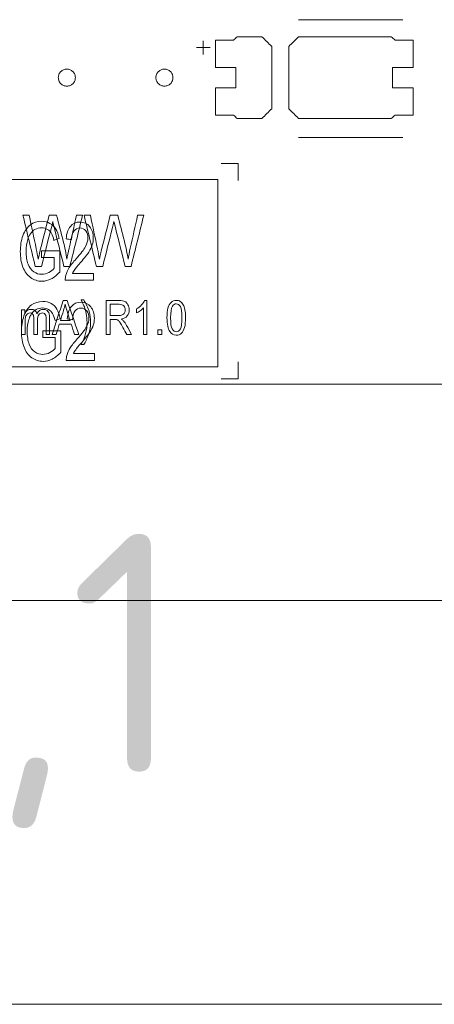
# Model space of a CAD drawing. Header units: inches. Extents: x -30 to 641, y 180 to 601.
# Tile 90 of 234: x 90 to 103, y 524 to 553. Entities that reach past the tile are written whole.
import ezdxf

# ---------------------------------------------------------------- set-up
doc = ezdxf.new("R2010")
doc.units = ezdxf.units.IN
doc.header["$MEASUREMENT"] = 0
doc.layers.add('1', color=7, linetype='Continuous')
doc.layers.add('Top', color=7, linetype='Continuous')

# ---------------------------------------------------------------- blocks, each defined once
blk = doc.blocks.new('block 5')
at = {"layer": '1', "color": 8, "lineweight": 18, "true_color": 0x808080}
blk.add_lwpolyline([(-18.129, 535.876), (554.57, 535.876)], dxfattribs=at)
blk = doc.blocks.new('block 46')
at = {"layer": '1', "color": 155, "lineweight": 18, "true_color": 0x4c7299}
blk.add_lwpolyline([(155.502, 542.226), (23.937, 542.226)], dxfattribs=at)
blk = doc.blocks.new('block 1112')
at = {"layer": '1', "color": 155, "lineweight": 18, "true_color": 0x4c7299}
blk.add_lwpolyline([(96.221, 548.226), (58.221, 548.226)], dxfattribs=at)
blk = doc.blocks.new('block 1113')
at = {"layer": '1', "color": 155, "lineweight": 18, "true_color": 0x4c7299}
blk.add_lwpolyline([(96.221, 548.226), (96.221, 542.726)], dxfattribs=at)
blk = doc.blocks.new('block 1114')
at = {"layer": '1', "color": 155, "lineweight": 18, "true_color": 0x4c7299}
blk.add_lwpolyline([(58.221, 542.726), (96.221, 542.726)], dxfattribs=at)
blk = doc.blocks.new('block 1428')
at = {"layer": '1', "color": 18, "lineweight": 13, "true_color": 0x4c0000}
blk.add_lwpolyline([(155.502, 542.226), (23.937, 542.226)], dxfattribs=at)
blk = doc.blocks.new('block 1447')
at = {"layer": '1', "color": 252, "lineweight": 13, "true_color": 0x848484}
blk.add_lwpolyline([(101.655, 549.461), (98.594, 549.461)], dxfattribs=at)
blk = doc.blocks.new('block 1456')
at = {"layer": '1', "color": 18, "lineweight": 13, "true_color": 0x4c0000}
blk.add_lwpolyline([(155.502, 542.226), (23.937, 542.226)], dxfattribs=at)
blk = doc.blocks.new('block 1588')
at = {"layer": '1', "color": 252, "lineweight": 13, "true_color": 0x848484}
blk.add_lwpolyline([(101.655, 552.914), (98.594, 552.914)], dxfattribs=at)
blk = doc.blocks.new('block 1589')
at = {"layer": '1', "color": 252, "lineweight": 13, "true_color": 0x848484}
blk.add_lwpolyline([(95.595, 552.095), (95.995, 552.095)], dxfattribs=at)
blk = doc.blocks.new('block 1590')
at = {"layer": '1', "color": 252, "lineweight": 13, "true_color": 0x848484}
blk.add_lwpolyline([(95.794, 551.896), (95.794, 552.296)], dxfattribs=at)
blk = doc.blocks.new('block 1785')
at = {"layer": '1', "color": 252, "lineweight": 13, "true_color": 0x848484}
blk.add_lwpolyline([(101.655, 549.461), (98.594, 549.461)], dxfattribs=at)
blk = doc.blocks.new('block 1786')
at = {"layer": '1', "color": 252, "lineweight": 13, "true_color": 0x848484}
blk.add_lwpolyline([(101.655, 552.914), (98.594, 552.914)], dxfattribs=at)
blk = doc.blocks.new('block 1787')
at = {"layer": '1', "color": 252, "lineweight": 13, "true_color": 0x848484}
blk.add_lwpolyline([(95.794, 551.896), (95.794, 552.296)], dxfattribs=at)
blk = doc.blocks.new('block 1788')
at = {"layer": '1', "color": 252, "lineweight": 13, "true_color": 0x848484}
blk.add_lwpolyline([(95.595, 552.095), (95.995, 552.095)], dxfattribs=at)
blk = doc.blocks.new('block 5118')
at = {"layer": '1', "color": 35, "lineweight": 13, "true_color": 0x99724c}
blk.add_lwpolyline([(21.687, 524.028), (157.752, 524.028)], dxfattribs=at)
blk = doc.blocks.new('block 5694')
at = {"layer": '1', "color": 18, "lineweight": 13, "true_color": 0x4c0000}
blk.add_open_spline([(91.044, 545.675), (90.982, 545.675), (90.921, 545.675), (90.86, 545.675), (90.739, 546.175), (90.619, 546.675), (90.498, 547.175), (90.56, 547.175), (90.621, 547.175), (90.683, 547.175), (90.752, 546.848), (90.821, 546.52), (90.89, 546.192), (90.912, 546.089), (90.932, 545.986), (90.948, 545.885), (90.983, 546.045), (91.003, 546.138), (91.009, 546.162), (91.096, 546.5), (91.182, 546.838), (91.269, 547.175), (91.341, 547.175), (91.414, 547.175), (91.486, 547.175), (91.551, 546.922), (91.616, 546.669), (91.681, 546.416), (91.73, 546.228), (91.766, 546.05), (91.787, 545.885), (91.805, 545.98), (91.827, 546.088), (91.855, 546.211), (91.928, 546.532), (91.998, 546.854), (92.069, 547.175), (92.13, 547.175), (92.19, 547.175), (92.25, 547.175), (92.126, 546.675), (92.001, 546.175), (91.877, 545.675), (91.819, 545.675), (91.761, 545.675), (91.703, 545.675), (91.607, 546.056), (91.511, 546.437), (91.416, 546.818), (91.392, 546.914), (91.377, 546.972), (91.373, 546.994), (91.359, 546.925), (91.345, 546.867), (91.333, 546.818), (91.235, 546.437), (91.14, 546.056), (91.044, 545.675)], degree=3, knots=[0, 0, 0, 0, 1, 1, 1, 2, 2, 2, 3, 3, 3, 4, 4, 4, 5, 5, 5, 6, 6, 6, 7, 7, 7, 8, 8, 8, 9, 9, 9, 10, 10, 10, 11, 11, 11, 12, 12, 12, 13, 13, 13, 14, 14, 14, 15, 15, 15, 16, 16, 16, 17, 17, 17, 18, 18, 18, 19, 19, 19, 19], dxfattribs=at)
blk = doc.blocks.new('block 5700')
at = {"layer": '1', "color": 18, "lineweight": 13, "true_color": 0x4c0000}
blk.add_open_spline([(94.138, 544.679), (94.138, 544.345), (94.138, 544.01), (94.138, 543.675), (94.104, 543.675), (94.07, 543.675), (94.035, 543.675), (94.035, 543.936), (94.035, 544.197), (94.035, 544.458), (94.011, 544.429), (93.978, 544.401), (93.938, 544.373), (93.897, 544.345), (93.861, 544.324), (93.829, 544.31), (93.829, 544.349), (93.829, 544.389), (93.829, 544.428), (93.887, 544.461), (93.937, 544.5), (93.981, 544.546), (94.024, 544.591), (94.054, 544.636), (94.072, 544.679), (94.094, 544.679), (94.116, 544.679), (94.138, 544.679)], degree=3, knots=[0, 0, 0, 0, 1, 1, 1, 2, 2, 2, 3, 3, 3, 4, 4, 4, 5, 5, 5, 6, 6, 6, 7, 7, 7, 8, 8, 8, 9, 9, 9, 9], dxfattribs=at)
blk = doc.blocks.new('block 5707')
at = {"layer": '1', "color": 18, "lineweight": 13, "true_color": 0x4c0000}
blk.add_open_spline([(94.811, 543.762), (94.756, 543.845), (94.728, 543.981), (94.728, 544.168), (94.728, 544.287), (94.738, 544.382), (94.758, 544.454), (94.779, 544.526), (94.809, 544.582), (94.849, 544.621), (94.89, 544.66), (94.94, 544.679), (95.001, 544.679), (95.046, 544.679), (95.086, 544.669), (95.12, 544.647), (95.154, 544.625), (95.182, 544.594), (95.204, 544.553), (95.226, 544.513), (95.243, 544.463), (95.256, 544.405), (95.269, 544.346), (95.275, 544.267), (95.275, 544.168), (95.275, 544.051), (95.265, 543.956), (95.245, 543.884), (95.224, 543.812), (95.194, 543.757), (95.154, 543.717), (95.114, 543.678), (95.063, 543.658), (95.001, 543.658), (94.92, 543.658), (94.857, 543.693), (94.811, 543.762)], degree=3, knots=[0, 0, 0, 0, 1, 1, 1, 2, 2, 2, 3, 3, 3, 4, 4, 4, 5, 5, 5, 6, 6, 6, 7, 7, 7, 8, 8, 8, 9, 9, 9, 10, 10, 10, 11, 11, 11, 12, 12, 12, 12], dxfattribs=at)
blk = doc.blocks.new('block 5709')
at = {"layer": '1', "color": 18, "lineweight": 13, "true_color": 0x4c0000}
blk.add_open_spline([(94.577, 543.675), (94.538, 543.675), (94.499, 543.675), (94.46, 543.675), (94.46, 543.722), (94.46, 543.768), (94.46, 543.815), (94.499, 543.815), (94.538, 543.815), (94.577, 543.815), (94.577, 543.768), (94.577, 543.722), (94.577, 543.675)], degree=3, knots=[0, 0, 0, 0, 1, 1, 1, 2, 2, 2, 3, 3, 3, 4, 4, 4, 4], dxfattribs=at)
blk = doc.blocks.new('block 5711')
at = {"layer": '1', "color": 18, "lineweight": 13, "true_color": 0x4c0000}
blk.add_open_spline([(91.69, 544.379), (91.659, 544.281), (91.629, 544.184), (91.598, 544.086), (91.693, 544.086), (91.788, 544.086), (91.882, 544.086), (91.853, 544.178), (91.824, 544.27), (91.795, 544.363), (91.768, 544.447), (91.748, 544.516), (91.735, 544.57), (91.725, 544.506), (91.71, 544.442), (91.69, 544.379)], degree=3, knots=[0, 0, 0, 0, 1, 1, 1, 2, 2, 2, 3, 3, 3, 4, 4, 4, 5, 5, 5, 5], dxfattribs=at)
blk = doc.blocks.new('block 5721')
at = {"layer": '1', "color": 18, "lineweight": 13, "true_color": 0x4c0000}
blk.add_open_spline([(94.887, 544.506), (94.851, 544.445), (94.834, 544.332), (94.834, 544.168), (94.834, 544.004), (94.85, 543.895), (94.882, 543.841), (94.914, 543.786), (94.954, 543.759), (95.001, 543.759), (95.049, 543.759), (95.088, 543.786), (95.121, 543.841), (95.153, 543.896), (95.169, 544.005), (95.169, 544.168), (95.169, 544.333), (95.153, 544.442), (95.121, 544.496), (95.088, 544.551), (95.048, 544.578), (95, 544.578), (94.953, 544.578), (94.915, 544.554), (94.887, 544.506)], degree=3, knots=[0, 0, 0, 0, 1, 1, 1, 2, 2, 2, 3, 3, 3, 4, 4, 4, 5, 5, 5, 6, 6, 6, 7, 7, 7, 8, 8, 8, 8], dxfattribs=at)
blk = doc.blocks.new('block 5727')
at = {"layer": '1', "color": 18, "lineweight": 13, "true_color": 0x4c0000}
blk.add_open_spline([(93.058, 544.565), (93.058, 544.454), (93.058, 544.344), (93.058, 544.234), (93.138, 544.234), (93.218, 544.234), (93.297, 544.234), (93.348, 544.234), (93.388, 544.24), (93.416, 544.253), (93.445, 544.265), (93.466, 544.285), (93.481, 544.313), (93.496, 544.34), (93.504, 544.37), (93.504, 544.402), (93.504, 544.45), (93.489, 544.488), (93.46, 544.519), (93.432, 544.549), (93.386, 544.565), (93.324, 544.565), (93.235, 544.565), (93.147, 544.565), (93.058, 544.565)], degree=3, knots=[0, 0, 0, 0, 1, 1, 1, 2, 2, 2, 3, 3, 3, 4, 4, 4, 5, 5, 5, 6, 6, 6, 7, 7, 7, 8, 8, 8, 8], dxfattribs=at)
blk = doc.blocks.new('block 5742')
at = {"layer": '1', "color": 18, "lineweight": 13, "true_color": 0x4c0000}
blk.add_open_spline([(92.841, 545.675), (92.779, 545.675), (92.718, 545.675), (92.656, 545.675), (92.536, 546.175), (92.415, 546.675), (92.295, 547.175), (92.357, 547.175), (92.418, 547.175), (92.48, 547.175), (92.549, 546.848), (92.618, 546.52), (92.687, 546.192), (92.709, 546.089), (92.729, 545.986), (92.745, 545.885), (92.78, 546.045), (92.8, 546.138), (92.806, 546.162), (92.892, 546.5), (92.979, 546.838), (93.065, 547.175), (93.138, 547.175), (93.21, 547.175), (93.283, 547.175), (93.348, 546.922), (93.413, 546.669), (93.478, 546.416), (93.527, 546.228), (93.563, 546.05), (93.584, 545.885), (93.602, 545.98), (93.624, 546.088), (93.652, 546.211), (93.725, 546.532), (93.795, 546.854), (93.866, 547.175), (93.926, 547.175), (93.987, 547.175), (94.047, 547.175), (93.923, 546.675), (93.798, 546.175), (93.673, 545.675), (93.615, 545.675), (93.557, 545.675), (93.499, 545.675), (93.404, 546.056), (93.308, 546.437), (93.213, 546.818), (93.189, 546.914), (93.174, 546.972), (93.17, 546.994), (93.155, 546.925), (93.142, 546.867), (93.13, 546.818), (93.032, 546.437), (92.937, 546.056), (92.841, 545.675)], degree=3, knots=[0, 0, 0, 0, 1, 1, 1, 2, 2, 2, 3, 3, 3, 4, 4, 4, 5, 5, 5, 6, 6, 6, 7, 7, 7, 8, 8, 8, 9, 9, 9, 10, 10, 10, 11, 11, 11, 12, 12, 12, 13, 13, 13, 14, 14, 14, 15, 15, 15, 16, 16, 16, 17, 17, 17, 18, 18, 18, 19, 19, 19, 19], dxfattribs=at)
blk = doc.blocks.new('block 5750')
at = {"layer": '1', "color": 18, "lineweight": 13, "true_color": 0x4c0000}
blk.add_open_spline([(93.058, 543.675), (93.021, 543.675), (92.984, 543.675), (92.947, 543.675), (92.947, 544.009), (92.947, 544.342), (92.947, 544.675), (93.071, 544.675), (93.195, 544.675), (93.319, 544.675), (93.394, 544.675), (93.451, 544.666), (93.49, 544.648), (93.529, 544.63), (93.56, 544.598), (93.583, 544.553), (93.607, 544.508), (93.618, 544.457), (93.618, 544.402), (93.618, 544.331), (93.599, 544.272), (93.56, 544.223), (93.522, 544.174), (93.462, 544.143), (93.382, 544.13), (93.411, 544.113), (93.433, 544.097), (93.449, 544.08), (93.481, 544.045), (93.512, 544.001), (93.541, 543.947), (93.59, 543.857), (93.638, 543.766), (93.687, 543.675), (93.64, 543.675), (93.594, 543.675), (93.547, 543.675), (93.51, 543.745), (93.473, 543.814), (93.436, 543.883), (93.404, 543.944), (93.377, 543.989), (93.356, 544.021), (93.335, 544.053), (93.316, 544.075), (93.3, 544.088), (93.283, 544.101), (93.266, 544.11), (93.249, 544.114), (93.236, 544.118), (93.216, 544.119), (93.187, 544.119), (93.144, 544.119), (93.101, 544.119), (93.058, 544.119), (93.058, 543.971), (93.058, 543.823), (93.058, 543.675)], degree=3, knots=[0, 0, 0, 0, 1, 1, 1, 2, 2, 2, 3, 3, 3, 4, 4, 4, 5, 5, 5, 6, 6, 6, 7, 7, 7, 8, 8, 8, 9, 9, 9, 10, 10, 10, 11, 11, 11, 12, 12, 12, 13, 13, 13, 14, 14, 14, 15, 15, 15, 16, 16, 16, 17, 17, 17, 18, 18, 18, 19, 19, 19, 19], dxfattribs=at)
blk = doc.blocks.new('block 5757')
at = {"layer": '1', "color": 18, "lineweight": 13, "true_color": 0x4c0000}
blk.add_open_spline([(91.474, 543.675), (91.434, 543.675), (91.395, 543.675), (91.356, 543.675), (91.463, 544.009), (91.571, 544.342), (91.678, 544.675), (91.718, 544.675), (91.758, 544.675), (91.798, 544.675), (91.912, 544.342), (92.027, 544.009), (92.141, 543.675), (92.099, 543.675), (92.057, 543.675), (92.015, 543.675), (91.982, 543.776), (91.949, 543.877), (91.917, 543.978), (91.8, 543.978), (91.683, 543.978), (91.566, 543.978), (91.535, 543.877), (91.504, 543.776), (91.474, 543.675)], degree=3, knots=[0, 0, 0, 0, 1, 1, 1, 2, 2, 2, 3, 3, 3, 4, 4, 4, 5, 5, 5, 6, 6, 6, 7, 7, 7, 8, 8, 8, 8], dxfattribs=at)
blk = doc.blocks.new('block 5759')
at = {"layer": '1', "color": 18, "lineweight": 13, "true_color": 0x4c0000}
blk.add_open_spline([(90.562, 543.675), (90.527, 543.675), (90.493, 543.675), (90.459, 543.675), (90.459, 543.917), (90.459, 544.158), (90.459, 544.4), (90.489, 544.4), (90.52, 544.4), (90.551, 544.4), (90.551, 544.366), (90.551, 544.332), (90.551, 544.298), (90.57, 544.333), (90.595, 544.362), (90.627, 544.384), (90.659, 544.405), (90.695, 544.416), (90.735, 544.416), (90.78, 544.416), (90.817, 544.405), (90.846, 544.383), (90.874, 544.36), (90.895, 544.329), (90.907, 544.289), (90.955, 544.374), (91.017, 544.416), (91.094, 544.416), (91.155, 544.416), (91.201, 544.396), (91.233, 544.356), (91.266, 544.316), (91.282, 544.255), (91.282, 544.173), (91.282, 544.007), (91.282, 543.841), (91.282, 543.675), (91.248, 543.675), (91.214, 543.675), (91.18, 543.675), (91.18, 543.827), (91.18, 543.979), (91.18, 544.132), (91.18, 544.181), (91.176, 544.216), (91.17, 544.237), (91.163, 544.259), (91.151, 544.277), (91.133, 544.29), (91.116, 544.303), (91.095, 544.31), (91.071, 544.31), (91.029, 544.31), (90.993, 544.292), (90.965, 544.259), (90.937, 544.225), (90.923, 544.171), (90.923, 544.096), (90.923, 543.956), (90.923, 543.815), (90.923, 543.675), (90.888, 543.675), (90.854, 543.675), (90.82, 543.675), (90.82, 543.832), (90.82, 543.989), (90.82, 544.146), (90.82, 544.2), (90.811, 544.241), (90.794, 544.269), (90.778, 544.296), (90.75, 544.31), (90.712, 544.31), (90.683, 544.31), (90.656, 544.3), (90.632, 544.282), (90.607, 544.264), (90.589, 544.237), (90.578, 544.202), (90.567, 544.167), (90.562, 544.117), (90.562, 544.051), (90.562, 543.926), (90.562, 543.8), (90.562, 543.675)], degree=3, knots=[0, 0, 0, 0, 1, 1, 1, 2, 2, 2, 3, 3, 3, 4, 4, 4, 5, 5, 5, 6, 6, 6, 7, 7, 7, 8, 8, 8, 9, 9, 9, 10, 10, 10, 11, 11, 11, 12, 12, 12, 13, 13, 13, 14, 14, 14, 15, 15, 15, 16, 16, 16, 17, 17, 17, 18, 18, 18, 19, 19, 19, 20, 20, 20, 21, 21, 21, 22, 22, 22, 23, 23, 23, 24, 24, 24, 25, 25, 25, 26, 26, 26, 27, 27, 27, 28, 28, 28, 28], dxfattribs=at)
blk = doc.blocks.new('block 5760')
at = {"layer": '1', "color": 18, "lineweight": 13, "true_color": 0x4c0000}
blk.add_open_spline([(92.428, 543.681), (92.388, 543.567), (92.341, 543.467), (92.284, 543.381), (92.26, 543.381), (92.235, 543.381), (92.21, 543.381), (92.324, 543.599), (92.381, 543.818), (92.381, 544.037), (92.381, 544.122), (92.373, 544.207), (92.357, 544.291), (92.343, 544.359), (92.326, 544.425), (92.302, 544.488), (92.287, 544.529), (92.257, 544.597), (92.21, 544.692), (92.235, 544.692), (92.26, 544.692), (92.284, 544.692), (92.356, 544.578), (92.409, 544.463), (92.443, 544.349), (92.473, 544.249), (92.487, 544.146), (92.487, 544.037), (92.487, 543.915), (92.467, 543.796), (92.428, 543.681)], degree=3, knots=[0, 0, 0, 0, 1, 1, 1, 2, 2, 2, 3, 3, 3, 4, 4, 4, 5, 5, 5, 6, 6, 6, 7, 7, 7, 8, 8, 8, 9, 9, 9, 10, 10, 10, 10], dxfattribs=at)
blk = doc.blocks.new('block 5771')
at = {"layer": '1', "color": 18, "lineweight": 13, "true_color": 0x4c0000}
blk.add_lwpolyline([(152.462, 542.226), (133.759, 542.226), (58.95, 542.226), (40.248, 542.226)], dxfattribs=at)
blk = doc.blocks.new('block 5797')
at = {"layer": '1', "color": 18, "lineweight": 13, "true_color": 0x4c0000}
blk.add_lwpolyline([(91.538, 551.214), (91.539, 551.238), (91.543, 551.262), (91.548, 551.285), (91.557, 551.309), (91.567, 551.332), (91.58, 551.353), (91.595, 551.373), (91.612, 551.392), (91.63, 551.408), (91.65, 551.422), (91.67, 551.434), (91.691, 551.445), (91.714, 551.453), (91.738, 551.459), (91.763, 551.463), (91.788, 551.464), (91.813, 551.463), (91.838, 551.459), (91.862, 551.453), (91.885, 551.445), (91.906, 551.434), (91.926, 551.422), (91.946, 551.408), (91.964, 551.392), (91.981, 551.373), (91.996, 551.353), (92.009, 551.332), (92.019, 551.309), (92.028, 551.285), (92.034, 551.262), (92.037, 551.238), (92.038, 551.214), (92.037, 551.19), (92.034, 551.166), (92.028, 551.142), (92.019, 551.119), (92.009, 551.096), (91.996, 551.075), (91.981, 551.055), (91.964, 551.036), (91.946, 551.02), (91.926, 551.006), (91.906, 550.993), (91.885, 550.983), (91.862, 550.975), (91.838, 550.969), (91.813, 550.965), (91.788, 550.964), (91.763, 550.965), (91.738, 550.969), (91.714, 550.975), (91.691, 550.983), (91.67, 550.993), (91.65, 551.006), (91.63, 551.02), (91.612, 551.036), (91.595, 551.055), (91.58, 551.075), (91.567, 551.096), (91.557, 551.119), (91.548, 551.142), (91.543, 551.166), (91.539, 551.19), (91.538, 551.214)], dxfattribs=at)
blk = doc.blocks.new('block 5940')
at = {"layer": '1', "color": 252, "lineweight": 13, "true_color": 0x848484}
blk.add_lwpolyline([(94.405, 551.214), (94.406, 551.238), (94.409, 551.262), (94.415, 551.285), (94.423, 551.309), (94.434, 551.332), (94.447, 551.353), (94.462, 551.373), (94.479, 551.392), (94.497, 551.408), (94.516, 551.422), (94.537, 551.434), (94.558, 551.445), (94.581, 551.453), (94.605, 551.459), (94.63, 551.463), (94.655, 551.464), (94.68, 551.463), (94.705, 551.459), (94.728, 551.453), (94.751, 551.445), (94.773, 551.434), (94.793, 551.422), (94.813, 551.408), (94.831, 551.392), (94.848, 551.373), (94.862, 551.353), (94.875, 551.332), (94.886, 551.309), (94.894, 551.285), (94.9, 551.262), (94.904, 551.238), (94.905, 551.214), (94.904, 551.19), (94.9, 551.166), (94.894, 551.142), (94.886, 551.119), (94.875, 551.096), (94.862, 551.075), (94.848, 551.055), (94.831, 551.036), (94.813, 551.02), (94.793, 551.006), (94.773, 550.993), (94.751, 550.983), (94.728, 550.975), (94.705, 550.969), (94.68, 550.965), (94.655, 550.964), (94.63, 550.965), (94.605, 550.969), (94.581, 550.975), (94.558, 550.983), (94.537, 550.993), (94.516, 551.006), (94.497, 551.02), (94.479, 551.036), (94.462, 551.055), (94.447, 551.075), (94.434, 551.096), (94.423, 551.119), (94.415, 551.142), (94.409, 551.166), (94.406, 551.19), (94.405, 551.214)], dxfattribs=at)
blk = doc.blocks.new('block 5942')
at = {"layer": '1', "color": 252, "lineweight": 13, "true_color": 0x848484}
blk.add_open_spline([(101.955, 551.514), (101.955, 551.781), (101.955, 552.047), (101.955, 552.314), (101.778, 552.314), (101.601, 552.314), (101.425, 552.314), (101.389, 552.347), (101.353, 552.381), (101.317, 552.414), (100.41, 552.414), (99.502, 552.414), (98.594, 552.414), (98.498, 552.318), (98.401, 552.222), (98.305, 552.126), (98.305, 551.518), (98.305, 550.91), (98.305, 550.302), (98.401, 550.206), (98.498, 550.11), (98.594, 550.014), (99.502, 550.014), (100.41, 550.014), (101.317, 550.014), (101.353, 550.047), (101.389, 550.081), (101.425, 550.114), (101.601, 550.114), (101.778, 550.114), (101.955, 550.114), (101.955, 550.381), (101.955, 550.647), (101.955, 550.914), (101.755, 550.914), (101.555, 550.914), (101.355, 550.914), (101.355, 551.114), (101.355, 551.314), (101.355, 551.514), (101.555, 551.514), (101.755, 551.514), (101.955, 551.514)], degree=3, knots=[0, 0, 0, 0, 1, 1, 1, 2, 2, 2, 3, 3, 3, 4, 4, 4, 5, 5, 5, 6, 6, 6, 7, 7, 7, 8, 8, 8, 9, 9, 9, 10, 10, 10, 11, 11, 11, 12, 12, 12, 13, 13, 13, 14, 14, 14, 14], dxfattribs=at)
blk = doc.blocks.new('block 5943')
at = {"layer": '1', "color": 252, "lineweight": 13, "true_color": 0x848484}
blk.add_open_spline([(101.955, 551.514), (101.955, 551.781), (101.955, 552.047), (101.955, 552.314), (101.778, 552.314), (101.601, 552.314), (101.425, 552.314), (101.389, 552.347), (101.353, 552.381), (101.317, 552.414), (100.41, 552.414), (99.502, 552.414), (98.594, 552.414), (98.498, 552.318), (98.401, 552.222), (98.305, 552.126), (98.305, 551.518), (98.305, 550.91), (98.305, 550.302), (98.401, 550.206), (98.498, 550.11), (98.594, 550.014), (99.502, 550.014), (100.41, 550.014), (101.317, 550.014), (101.353, 550.047), (101.389, 550.081), (101.425, 550.114), (101.601, 550.114), (101.778, 550.114), (101.955, 550.114), (101.955, 550.381), (101.955, 550.647), (101.955, 550.914), (101.755, 550.914), (101.555, 550.914), (101.355, 550.914), (101.355, 551.114), (101.355, 551.314), (101.355, 551.514), (101.555, 551.514), (101.755, 551.514), (101.955, 551.514)], degree=3, knots=[0, 0, 0, 0, 1, 1, 1, 2, 2, 2, 3, 3, 3, 4, 4, 4, 5, 5, 5, 6, 6, 6, 7, 7, 7, 8, 8, 8, 9, 9, 9, 10, 10, 10, 11, 11, 11, 12, 12, 12, 13, 13, 13, 14, 14, 14, 14], dxfattribs=at)
blk = doc.blocks.new('block 5944')
at = {"layer": '1', "color": 252, "lineweight": 13, "true_color": 0x848484}
blk.add_open_spline([(97.515, 552.414), (97.612, 552.318), (97.708, 552.222), (97.805, 552.126), (97.805, 551.518), (97.805, 550.91), (97.805, 550.302), (97.708, 550.206), (97.612, 550.11), (97.515, 550.014), (97.274, 550.014), (97.033, 550.014), (96.792, 550.014), (96.756, 550.047), (96.721, 550.081), (96.685, 550.114), (96.508, 550.114), (96.332, 550.114), (96.155, 550.114), (96.155, 550.381), (96.155, 550.647), (96.155, 550.914), (96.355, 550.914), (96.555, 550.914), (96.755, 550.914), (96.755, 551.114), (96.755, 551.314), (96.755, 551.514), (96.555, 551.514), (96.355, 551.514), (96.155, 551.514), (96.155, 551.781), (96.155, 552.047), (96.155, 552.314), (96.332, 552.314), (96.508, 552.314), (96.685, 552.314), (96.721, 552.347), (96.756, 552.381), (96.792, 552.414), (97.033, 552.414), (97.274, 552.414), (97.515, 552.414)], degree=3, knots=[0, 0, 0, 0, 1, 1, 1, 2, 2, 2, 3, 3, 3, 4, 4, 4, 5, 5, 5, 6, 6, 6, 7, 7, 7, 8, 8, 8, 9, 9, 9, 10, 10, 10, 11, 11, 11, 12, 12, 12, 13, 13, 13, 14, 14, 14, 14], dxfattribs=at)
blk = doc.blocks.new('block 5945')
at = {"layer": '1', "color": 252, "lineweight": 13, "true_color": 0x848484}
blk.add_open_spline([(97.515, 552.414), (97.612, 552.318), (97.708, 552.222), (97.805, 552.126), (97.805, 551.518), (97.805, 550.91), (97.805, 550.302), (97.708, 550.206), (97.612, 550.11), (97.515, 550.014), (97.274, 550.014), (97.033, 550.014), (96.792, 550.014), (96.756, 550.047), (96.721, 550.081), (96.685, 550.114), (96.508, 550.114), (96.332, 550.114), (96.155, 550.114), (96.155, 550.381), (96.155, 550.647), (96.155, 550.914), (96.355, 550.914), (96.555, 550.914), (96.755, 550.914), (96.755, 551.114), (96.755, 551.314), (96.755, 551.514), (96.555, 551.514), (96.355, 551.514), (96.155, 551.514), (96.155, 551.781), (96.155, 552.047), (96.155, 552.314), (96.332, 552.314), (96.508, 552.314), (96.685, 552.314), (96.721, 552.347), (96.756, 552.381), (96.792, 552.414), (97.033, 552.414), (97.274, 552.414), (97.515, 552.414)], degree=3, knots=[0, 0, 0, 0, 1, 1, 1, 2, 2, 2, 3, 3, 3, 4, 4, 4, 5, 5, 5, 6, 6, 6, 7, 7, 7, 8, 8, 8, 9, 9, 9, 10, 10, 10, 11, 11, 11, 12, 12, 12, 13, 13, 13, 14, 14, 14, 14], dxfattribs=at)
blk = doc.blocks.new('block 6155')
at = {"layer": '1', "color": 18, "lineweight": 13, "true_color": 0x4c0000}
blk.add_open_spline([(96.32, 548.695), (96.486, 548.695), (96.653, 548.695), (96.82, 548.695), (96.82, 548.528), (96.82, 548.362), (96.82, 548.195)], degree=3, knots=[0, 0, 0, 0, 1, 1, 1, 2, 2, 2, 2], dxfattribs=at)
blk = doc.blocks.new('block 6156')
at = {"layer": '1', "color": 18, "lineweight": 13, "true_color": 0x4c0000}
blk.add_open_spline([(96.821, 542.876), (96.821, 542.709), (96.821, 542.542), (96.821, 542.376), (96.654, 542.376), (96.488, 542.376), (96.321, 542.376)], degree=3, knots=[0, 0, 0, 0, 1, 1, 1, 2, 2, 2, 2], dxfattribs=at)
blk = doc.blocks.new('block 6171')
at = {"layer": '1', "color": 18, "lineweight": 13, "true_color": 0x4c0000}
blk.add_open_spline([(96.821, 542.876), (96.821, 542.709), (96.821, 542.542), (96.821, 542.376), (96.654, 542.376), (96.488, 542.376), (96.321, 542.376)], degree=3, knots=[0, 0, 0, 0, 1, 1, 1, 2, 2, 2, 2], dxfattribs=at)
blk = doc.blocks.new('block 6176')
at = {"layer": '1', "color": 18, "lineweight": 13, "true_color": 0x4c0000}
blk.add_open_spline([(96.32, 548.695), (96.486, 548.695), (96.653, 548.695), (96.82, 548.695), (96.82, 548.528), (96.82, 548.362), (96.82, 548.195)], degree=3, knots=[0, 0, 0, 0, 1, 1, 1, 2, 2, 2, 2], dxfattribs=at)
blk = doc.blocks.new('block 6251')
at = {"layer": '1', "color": 18, "lineweight": 13, "true_color": 0x4c0000}
blk.add_open_spline([(91.953, 545.471), (92.157, 545.471), (92.362, 545.471), (92.566, 545.471), (92.566, 545.404), (92.566, 545.337), (92.566, 545.27), (92.291, 545.27), (92.015, 545.27), (91.74, 545.27), (91.739, 545.32), (91.745, 545.369), (91.758, 545.415), (91.779, 545.491), (91.812, 545.567), (91.859, 545.641), (91.905, 545.715), (91.972, 545.801), (92.06, 545.898), (92.196, 546.05), (92.287, 546.17), (92.335, 546.259), (92.383, 546.347), (92.407, 546.431), (92.407, 546.51), (92.407, 546.593), (92.385, 546.662), (92.342, 546.719), (92.298, 546.776), (92.241, 546.804), (92.171, 546.804), (92.097, 546.804), (92.038, 546.774), (91.994, 546.714), (91.949, 546.654), (91.927, 546.57), (91.927, 546.463), (91.874, 546.471), (91.821, 546.478), (91.769, 546.485), (91.78, 546.645), (91.82, 546.767), (91.891, 546.851), (91.961, 546.935), (92.056, 546.977), (92.175, 546.977), (92.295, 546.977), (92.39, 546.932), (92.46, 546.841), (92.53, 546.751), (92.564, 546.639), (92.564, 546.505), (92.564, 546.437), (92.554, 546.37), (92.534, 546.304), (92.513, 546.239), (92.479, 546.169), (92.432, 546.097), (92.384, 546.024), (92.305, 545.925), (92.195, 545.798), (92.103, 545.692), (92.044, 545.621), (92.018, 545.584), (91.992, 545.546), (91.97, 545.508), (91.953, 545.471)], degree=3, knots=[0, 0, 0, 0, 1, 1, 1, 2, 2, 2, 3, 3, 3, 4, 4, 4, 5, 5, 5, 6, 6, 6, 7, 7, 7, 8, 8, 8, 9, 9, 9, 10, 10, 10, 11, 11, 11, 12, 12, 12, 13, 13, 13, 14, 14, 14, 15, 15, 15, 16, 16, 16, 17, 17, 17, 18, 18, 18, 19, 19, 19, 20, 20, 20, 21, 21, 21, 22, 22, 22, 22], dxfattribs=at)
blk = doc.blocks.new('block 6255')
at = {"layer": '1', "color": 18, "lineweight": 13, "true_color": 0x4c0000}
blk.add_open_spline([(91.416, 545.937), (91.293, 545.937), (91.171, 545.937), (91.048, 545.937), (91.048, 546.003), (91.048, 546.07), (91.048, 546.136), (91.225, 546.137), (91.401, 546.137), (91.578, 546.137), (91.578, 545.927), (91.578, 545.717), (91.578, 545.507), (91.496, 545.418), (91.413, 545.352), (91.326, 545.308), (91.24, 545.263), (91.151, 545.241), (91.06, 545.241), (90.937, 545.241), (90.826, 545.277), (90.725, 545.348), (90.625, 545.42), (90.55, 545.523), (90.498, 545.658), (90.447, 545.794), (90.422, 545.945), (90.422, 546.112), (90.422, 546.277), (90.447, 546.432), (90.498, 546.575), (90.549, 546.719), (90.622, 546.825), (90.717, 546.895), (90.813, 546.964), (90.923, 546.999), (91.047, 546.999), (91.138, 546.999), (91.22, 546.979), (91.293, 546.939), (91.366, 546.899), (91.423, 546.844), (91.464, 546.773), (91.506, 546.702), (91.537, 546.609), (91.559, 546.495), (91.509, 546.476), (91.46, 546.458), (91.41, 546.439), (91.391, 546.526), (91.368, 546.593), (91.34, 546.643), (91.312, 546.693), (91.272, 546.732), (91.22, 546.762), (91.168, 546.791), (91.111, 546.807), (91.048, 546.807), (90.973, 546.807), (90.907, 546.791), (90.852, 546.76), (90.797, 546.728), (90.753, 546.687), (90.719, 546.636), (90.685, 546.585), (90.659, 546.529), (90.64, 546.468), (90.608, 546.363), (90.592, 546.249), (90.592, 546.126), (90.592, 545.974), (90.611, 545.848), (90.65, 545.745), (90.688, 545.643), (90.744, 545.568), (90.817, 545.518), (90.891, 545.469), (90.968, 545.444), (91.051, 545.444), (91.123, 545.444), (91.192, 545.463), (91.261, 545.5), (91.329, 545.537), (91.381, 545.578), (91.416, 545.62), (91.416, 545.726), (91.416, 545.831), (91.416, 545.937)], degree=3, knots=[0, 0, 0, 0, 1, 1, 1, 2, 2, 2, 3, 3, 3, 4, 4, 4, 5, 5, 5, 6, 6, 6, 7, 7, 7, 8, 8, 8, 9, 9, 9, 10, 10, 10, 11, 11, 11, 12, 12, 12, 13, 13, 13, 14, 14, 14, 15, 15, 15, 16, 16, 16, 17, 17, 17, 18, 18, 18, 19, 19, 19, 20, 20, 20, 21, 21, 21, 22, 22, 22, 23, 23, 23, 24, 24, 24, 25, 25, 25, 26, 26, 26, 27, 27, 27, 28, 28, 28, 29, 29, 29, 29], dxfattribs=at)
blk = doc.blocks.new('block 6260')
at = {"layer": '1', "color": 18, "lineweight": 13, "true_color": 0x4c0000}
blk.add_open_spline([(91.984, 543.12), (92.189, 543.12), (92.393, 543.12), (92.597, 543.12), (92.597, 543.053), (92.597, 542.986), (92.597, 542.919), (92.322, 542.919), (92.046, 542.919), (91.771, 542.919), (91.77, 542.969), (91.776, 543.018), (91.789, 543.064), (91.811, 543.14), (91.844, 543.216), (91.89, 543.29), (91.936, 543.364), (92.003, 543.45), (92.091, 543.547), (92.227, 543.699), (92.318, 543.819), (92.366, 543.908), (92.414, 543.996), (92.438, 544.08), (92.438, 544.158), (92.438, 544.242), (92.416, 544.311), (92.373, 544.368), (92.33, 544.425), (92.272, 544.453), (92.203, 544.453), (92.128, 544.453), (92.07, 544.423), (92.025, 544.363), (91.981, 544.303), (91.958, 544.219), (91.958, 544.112), (91.905, 544.12), (91.853, 544.127), (91.8, 544.134), (91.811, 544.294), (91.852, 544.416), (91.922, 544.5), (91.992, 544.584), (92.087, 544.626), (92.206, 544.626), (92.326, 544.626), (92.421, 544.581), (92.491, 544.49), (92.561, 544.4), (92.596, 544.288), (92.596, 544.154), (92.596, 544.086), (92.585, 544.019), (92.565, 543.953), (92.545, 543.888), (92.511, 543.818), (92.463, 543.746), (92.415, 543.673), (92.337, 543.574), (92.226, 543.447), (92.135, 543.341), (92.075, 543.27), (92.049, 543.233), (92.023, 543.195), (92.001, 543.157), (91.984, 543.12)], degree=3, knots=[0, 0, 0, 0, 1, 1, 1, 2, 2, 2, 3, 3, 3, 4, 4, 4, 5, 5, 5, 6, 6, 6, 7, 7, 7, 8, 8, 8, 9, 9, 9, 10, 10, 10, 11, 11, 11, 12, 12, 12, 13, 13, 13, 14, 14, 14, 15, 15, 15, 16, 16, 16, 17, 17, 17, 18, 18, 18, 19, 19, 19, 20, 20, 20, 21, 21, 21, 22, 22, 22, 22], dxfattribs=at)
blk = doc.blocks.new('block 6264')
at = {"layer": '1', "color": 18, "lineweight": 13, "true_color": 0x4c0000}
blk.add_open_spline([(91.447, 543.586), (91.325, 543.586), (91.202, 543.586), (91.08, 543.586), (91.08, 543.652), (91.08, 543.719), (91.08, 543.785), (91.256, 543.786), (91.432, 543.786), (91.609, 543.786), (91.609, 543.576), (91.609, 543.366), (91.609, 543.156), (91.528, 543.067), (91.444, 543.001), (91.358, 542.957), (91.271, 542.912), (91.182, 542.89), (91.091, 542.89), (90.969, 542.89), (90.857, 542.926), (90.757, 542.997), (90.657, 543.069), (90.581, 543.172), (90.53, 543.307), (90.478, 543.443), (90.453, 543.594), (90.453, 543.761), (90.453, 543.926), (90.478, 544.081), (90.529, 544.224), (90.58, 544.368), (90.653, 544.474), (90.749, 544.544), (90.844, 544.613), (90.954, 544.648), (91.079, 544.648), (91.169, 544.648), (91.251, 544.628), (91.324, 544.588), (91.397, 544.548), (91.454, 544.493), (91.496, 544.422), (91.537, 544.351), (91.569, 544.258), (91.59, 544.144), (91.541, 544.125), (91.491, 544.107), (91.441, 544.088), (91.422, 544.175), (91.399, 544.242), (91.371, 544.292), (91.343, 544.342), (91.303, 544.381), (91.252, 544.411), (91.2, 544.44), (91.143, 544.456), (91.08, 544.456), (91.004, 544.456), (90.939, 544.44), (90.883, 544.409), (90.828, 544.377), (90.784, 544.336), (90.75, 544.285), (90.716, 544.234), (90.69, 544.178), (90.671, 544.117), (90.639, 544.012), (90.623, 543.898), (90.623, 543.775), (90.623, 543.623), (90.643, 543.497), (90.681, 543.394), (90.719, 543.292), (90.775, 543.217), (90.848, 543.167), (90.922, 543.118), (91, 543.093), (91.082, 543.093), (91.154, 543.093), (91.224, 543.112), (91.292, 543.149), (91.36, 543.186), (91.412, 543.227), (91.447, 543.269), (91.447, 543.375), (91.447, 543.48), (91.447, 543.586)], degree=3, knots=[0, 0, 0, 0, 1, 1, 1, 2, 2, 2, 3, 3, 3, 4, 4, 4, 5, 5, 5, 6, 6, 6, 7, 7, 7, 8, 8, 8, 9, 9, 9, 10, 10, 10, 11, 11, 11, 12, 12, 12, 13, 13, 13, 14, 14, 14, 15, 15, 15, 16, 16, 16, 17, 17, 17, 18, 18, 18, 19, 19, 19, 20, 20, 20, 21, 21, 21, 22, 22, 22, 23, 23, 23, 24, 24, 24, 25, 25, 25, 26, 26, 26, 27, 27, 27, 28, 28, 28, 29, 29, 29, 29], dxfattribs=at)
blk = doc.blocks.new('block 6290')
at = {"layer": '1', "color": 18, "lineweight": 13, "true_color": 0x4c0000}
blk.add_lwpolyline([(91.538, 551.214), (91.539, 551.238), (91.543, 551.262), (91.548, 551.285), (91.557, 551.309), (91.567, 551.332), (91.58, 551.353), (91.595, 551.373), (91.612, 551.392), (91.63, 551.408), (91.65, 551.422), (91.67, 551.434), (91.691, 551.445), (91.714, 551.453), (91.738, 551.459), (91.763, 551.463), (91.788, 551.464), (91.813, 551.463), (91.838, 551.459), (91.862, 551.453), (91.885, 551.445), (91.906, 551.434), (91.926, 551.422), (91.946, 551.408), (91.964, 551.392), (91.981, 551.373), (91.996, 551.353), (92.009, 551.332), (92.019, 551.309), (92.028, 551.285), (92.034, 551.262), (92.037, 551.238), (92.038, 551.214), (92.037, 551.19), (92.034, 551.166), (92.028, 551.142), (92.019, 551.119), (92.009, 551.096), (91.996, 551.075), (91.981, 551.055), (91.964, 551.036), (91.946, 551.02), (91.926, 551.006), (91.906, 550.993), (91.885, 550.983), (91.862, 550.975), (91.838, 550.969), (91.813, 550.965), (91.788, 550.964), (91.763, 550.965), (91.738, 550.969), (91.714, 550.975), (91.691, 550.983), (91.67, 550.993), (91.65, 551.006), (91.63, 551.02), (91.612, 551.036), (91.595, 551.055), (91.58, 551.075), (91.567, 551.096), (91.557, 551.119), (91.548, 551.142), (91.543, 551.166), (91.539, 551.19), (91.538, 551.214)], dxfattribs=at)
blk = doc.blocks.new('block 6523')
at = {"layer": '1', "color": 252, "lineweight": 13, "true_color": 0x848484}
blk.add_lwpolyline([(94.405, 551.214), (94.406, 551.238), (94.409, 551.262), (94.415, 551.285), (94.423, 551.309), (94.434, 551.332), (94.447, 551.353), (94.462, 551.373), (94.479, 551.392), (94.497, 551.408), (94.516, 551.422), (94.537, 551.434), (94.558, 551.445), (94.581, 551.453), (94.605, 551.459), (94.63, 551.463), (94.655, 551.464), (94.68, 551.463), (94.705, 551.459), (94.728, 551.453), (94.751, 551.445), (94.773, 551.434), (94.793, 551.422), (94.813, 551.408), (94.831, 551.392), (94.848, 551.373), (94.862, 551.353), (94.875, 551.332), (94.886, 551.309), (94.894, 551.285), (94.9, 551.262), (94.904, 551.238), (94.905, 551.214), (94.904, 551.19), (94.9, 551.166), (94.894, 551.142), (94.886, 551.119), (94.875, 551.096), (94.862, 551.075), (94.848, 551.055), (94.831, 551.036), (94.813, 551.02), (94.793, 551.006), (94.773, 550.993), (94.751, 550.983), (94.728, 550.975), (94.705, 550.969), (94.68, 550.965), (94.655, 550.964), (94.63, 550.965), (94.605, 550.969), (94.581, 550.975), (94.558, 550.983), (94.537, 550.993), (94.516, 551.006), (94.497, 551.02), (94.479, 551.036), (94.462, 551.055), (94.447, 551.075), (94.434, 551.096), (94.423, 551.119), (94.415, 551.142), (94.409, 551.166), (94.406, 551.19), (94.405, 551.214)], dxfattribs=at)
blk = doc.blocks.new('block 6524')
at = {"layer": '1', "color": 252, "lineweight": 13, "true_color": 0x848484}
blk.add_open_spline([(97.515, 552.414), (97.612, 552.318), (97.708, 552.222), (97.805, 552.126), (97.805, 551.518), (97.805, 550.91), (97.805, 550.302), (97.708, 550.206), (97.612, 550.11), (97.515, 550.014), (97.274, 550.014), (97.033, 550.014), (96.792, 550.014), (96.756, 550.047), (96.721, 550.081), (96.685, 550.114), (96.508, 550.114), (96.332, 550.114), (96.155, 550.114), (96.155, 550.381), (96.155, 550.647), (96.155, 550.914), (96.355, 550.914), (96.555, 550.914), (96.755, 550.914), (96.755, 551.114), (96.755, 551.314), (96.755, 551.514), (96.555, 551.514), (96.355, 551.514), (96.155, 551.514), (96.155, 551.781), (96.155, 552.047), (96.155, 552.314), (96.332, 552.314), (96.508, 552.314), (96.685, 552.314), (96.721, 552.347), (96.756, 552.381), (96.792, 552.414), (97.033, 552.414), (97.274, 552.414), (97.515, 552.414)], degree=3, knots=[0, 0, 0, 0, 1, 1, 1, 2, 2, 2, 3, 3, 3, 4, 4, 4, 5, 5, 5, 6, 6, 6, 7, 7, 7, 8, 8, 8, 9, 9, 9, 10, 10, 10, 11, 11, 11, 12, 12, 12, 13, 13, 13, 14, 14, 14, 14], dxfattribs=at)
blk = doc.blocks.new('block 6525')
at = {"layer": '1', "color": 252, "lineweight": 13, "true_color": 0x848484}
blk.add_open_spline([(97.515, 552.414), (97.612, 552.318), (97.708, 552.222), (97.805, 552.126), (97.805, 551.518), (97.805, 550.91), (97.805, 550.302), (97.708, 550.206), (97.612, 550.11), (97.515, 550.014), (97.274, 550.014), (97.033, 550.014), (96.792, 550.014), (96.756, 550.047), (96.721, 550.081), (96.685, 550.114), (96.508, 550.114), (96.332, 550.114), (96.155, 550.114), (96.155, 550.381), (96.155, 550.647), (96.155, 550.914), (96.355, 550.914), (96.555, 550.914), (96.755, 550.914), (96.755, 551.114), (96.755, 551.314), (96.755, 551.514), (96.555, 551.514), (96.355, 551.514), (96.155, 551.514), (96.155, 551.781), (96.155, 552.047), (96.155, 552.314), (96.332, 552.314), (96.508, 552.314), (96.685, 552.314), (96.721, 552.347), (96.756, 552.381), (96.792, 552.414), (97.033, 552.414), (97.274, 552.414), (97.515, 552.414)], degree=3, knots=[0, 0, 0, 0, 1, 1, 1, 2, 2, 2, 3, 3, 3, 4, 4, 4, 5, 5, 5, 6, 6, 6, 7, 7, 7, 8, 8, 8, 9, 9, 9, 10, 10, 10, 11, 11, 11, 12, 12, 12, 13, 13, 13, 14, 14, 14, 14], dxfattribs=at)
blk = doc.blocks.new('block 6526')
at = {"layer": '1', "color": 252, "lineweight": 13, "true_color": 0x848484}
blk.add_open_spline([(101.955, 551.514), (101.955, 551.781), (101.955, 552.047), (101.955, 552.314), (101.778, 552.314), (101.601, 552.314), (101.425, 552.314), (101.389, 552.347), (101.353, 552.381), (101.317, 552.414), (100.41, 552.414), (99.502, 552.414), (98.594, 552.414), (98.498, 552.318), (98.401, 552.222), (98.305, 552.126), (98.305, 551.518), (98.305, 550.91), (98.305, 550.302), (98.401, 550.206), (98.498, 550.11), (98.594, 550.014), (99.502, 550.014), (100.41, 550.014), (101.317, 550.014), (101.353, 550.047), (101.389, 550.081), (101.425, 550.114), (101.601, 550.114), (101.778, 550.114), (101.955, 550.114), (101.955, 550.381), (101.955, 550.647), (101.955, 550.914), (101.755, 550.914), (101.555, 550.914), (101.355, 550.914), (101.355, 551.114), (101.355, 551.314), (101.355, 551.514), (101.555, 551.514), (101.755, 551.514), (101.955, 551.514)], degree=3, knots=[0, 0, 0, 0, 1, 1, 1, 2, 2, 2, 3, 3, 3, 4, 4, 4, 5, 5, 5, 6, 6, 6, 7, 7, 7, 8, 8, 8, 9, 9, 9, 10, 10, 10, 11, 11, 11, 12, 12, 12, 13, 13, 13, 14, 14, 14, 14], dxfattribs=at)
blk = doc.blocks.new('block 6528')
at = {"layer": '1', "color": 252, "lineweight": 13, "true_color": 0x848484}
blk.add_open_spline([(101.955, 551.514), (101.955, 551.781), (101.955, 552.047), (101.955, 552.314), (101.778, 552.314), (101.601, 552.314), (101.425, 552.314), (101.389, 552.347), (101.353, 552.381), (101.317, 552.414), (100.41, 552.414), (99.502, 552.414), (98.594, 552.414), (98.498, 552.318), (98.401, 552.222), (98.305, 552.126), (98.305, 551.518), (98.305, 550.91), (98.305, 550.302), (98.401, 550.206), (98.498, 550.11), (98.594, 550.014), (99.502, 550.014), (100.41, 550.014), (101.317, 550.014), (101.353, 550.047), (101.389, 550.081), (101.425, 550.114), (101.601, 550.114), (101.778, 550.114), (101.955, 550.114), (101.955, 550.381), (101.955, 550.647), (101.955, 550.914), (101.755, 550.914), (101.555, 550.914), (101.355, 550.914), (101.355, 551.114), (101.355, 551.314), (101.355, 551.514), (101.555, 551.514), (101.755, 551.514), (101.955, 551.514)], degree=3, knots=[0, 0, 0, 0, 1, 1, 1, 2, 2, 2, 3, 3, 3, 4, 4, 4, 5, 5, 5, 6, 6, 6, 7, 7, 7, 8, 8, 8, 9, 9, 9, 10, 10, 10, 11, 11, 11, 12, 12, 12, 13, 13, 13, 14, 14, 14, 14], dxfattribs=at)
blk = doc.blocks.new('block 9420')
at = {"layer": 'Top', "color": 35, "true_color": 0x99724c, "insert": (76.616, 529.199), "char_height": 7, "attachment_point": 7}
blk.add_mtext('\\fDINPro|b0|i0|c0|p34;\\W1.0056;136,1', dxfattribs=at)

msp = doc.modelspace()

# ---------------------------------------------------------------- block references
at = {"layer": '1'}
for name in ['block 5771', 'block 1588', 'block 1786', 'block 5944', 'block 5945', 'block 6524', 'block 6525', 'block 5942', 'block 5943', 'block 6526', 'block 6528', 'block 1589', 'block 1788', 'block 1590', 'block 1787', 'block 5797', 'block 6290', 'block 5940', 'block 6523', 'block 1447', 'block 1785', 'block 6155', 'block 6176', 'block 1112', 'block 1113', 'block 5694', 'block 5742', 'block 6255', 'block 6251', 'block 6264', 'block 5757', 'block 5711', 'block 6260', 'block 5760', 'block 5750', 'block 5727', 'block 5700', 'block 5707', 'block 5721', 'block 5759', 'block 5709', 'block 6156', 'block 6171', 'block 1114', 'block 46', 'block 1428', 'block 1456', 'block 5', 'block 5118']:
    msp.add_blockref(name, (0, 0), dxfattribs=at)
at = {"layer": 'Top'}
msp.add_blockref('block 9420', (0, 0), dxfattribs=at)

doc.saveas('drawing.dxf')
